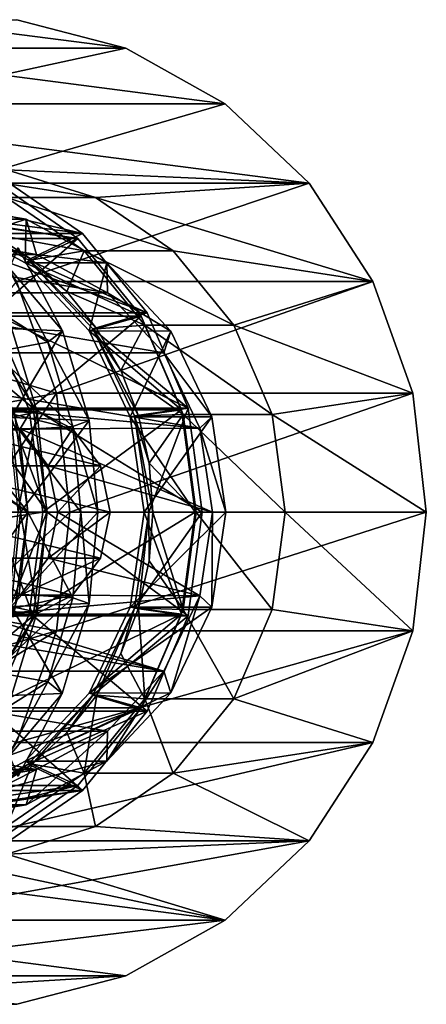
# Model space of a CAD drawing. Header units: metres. Extents: x -42 to 201, y -88 to 88.
# Tile 256 of 256: x 194 to 201, y -9 to 9. Entities that reach past the tile are written whole.
import ezdxf

# ---------------------------------------------------------------- set-up
doc = ezdxf.new("R2010")
doc.units = ezdxf.units.M
doc.layers.add('solid_500770_01', color=7, linetype='CONTINUOUS')

msp = doc.modelspace()

# ---------------------------------------------------------------- linework, layer by layer
at = {"layer": 'solid_500770_01'}
for points in [[(193.883163, 8.686164, -96.583252), (189.514465, 8.181493, -78.592453), (195.807648, 8.181493, -95.882797)], [(189.976898, 8.181493, -98.005013), (191.901382, 8.686164, -97.304558), (195.807648, 8.181493, -95.882797)], [(191.901382, 8.686164, -97.304558), (193.883163, 8.686164, -96.583252), (195.807648, 8.181493, -95.882797)], [(188.221298, 7.200977, -98.643997), (189.976898, 8.181493, -98.005013), (197.563248, 7.200977, -95.243813)], [(195.807648, 8.181493, -95.882797), (189.514465, 8.181493, -78.592453), (191.270081, 7.200977, -77.953468)], [(189.976898, 8.181493, -98.005013), (195.807648, 8.181493, -95.882797), (197.563248, 7.200977, -95.243813)], [(195.807648, 8.181493, -95.882797), (191.270081, 7.200977, -77.953468), (197.563248, 7.200977, -95.243813)], [(188.221298, 7.200977, -98.643997), (197.563248, 7.200977, -95.243813), (199.046906, 5.802061, -94.703796)], [(193.707962, 6.037852, -96.647018), (188.221298, 7.200977, -98.643997), (199.046906, 5.802061, -94.703796)], [(197.563248, 7.200977, -95.243813), (191.270081, 7.200977, -77.953468), (192.753738, 5.802061, -77.413452)], [(197.563248, 7.200977, -95.243813), (192.753738, 5.802061, -77.413452), (199.046906, 5.802061, -94.703796)], [(195.044998, 4.91255, -90.413818), (192.308823, 4.91255, -82.896278), (190.846329, 5.912644, -83.428581)], [(195.044998, 4.91255, -90.413818), (190.846329, 5.912644, -83.428581), (193.582489, 5.912644, -90.946121)], [(192.13475, 6.037911, -92.324402), (193.707962, 6.037852, -96.647018), (195.27327, 5.548789, -96.077293)], [(192.13475, 6.037911, -92.324402), (195.27327, 5.548789, -96.077293), (193.700195, 5.548755, -91.754631)], [(195.044998, 4.91255, -90.413818), (193.582489, 5.912644, -90.946121), (192.642456, 5.230811, -91.288269)], [(195.27327, 5.548789, -96.077293), (193.707962, 6.037852, -96.647018), (199.046906, 5.802061, -94.703796)], [(193.521667, 5.811763, -90.913994), (194.959808, 4.828156, -90.390549), (191.027924, 5.432905, -91.82164)], [(193.521667, 5.811763, -90.913994), (192.270493, 4.828156, -83.001747), (194.959808, 4.828156, -90.390549)], [(199.046906, 5.802061, -94.703796), (192.753738, 5.802061, -77.413452), (193.879501, 4.066358, -77.003708)], [(199.046906, 5.802061, -94.703796), (193.879501, 4.066358, -77.003708), (200.172668, 4.066358, -94.294052)], [(195.27327, 5.548789, -96.077293), (199.046906, 5.802061, -94.703796), (200.172668, 4.066358, -94.294052)], [(194.959808, 4.828156, -90.390549), (192.605362, 5.167068, -91.247498), (191.027924, 5.432905, -91.82164)], [(192.470703, 5.433, -95.785667), (194.04834, 5.16709, -95.211456), (192.844391, 4.779425, -96.812347)], [(192.605362, 5.167068, -91.247498), (194.04834, 5.16709, -95.211456), (192.470703, 5.433, -95.785667)], [(193.700195, 5.548755, -91.754631), (195.072723, 4.610073, -91.255066), (193.460129, 4.900536, -91.203499)], [(193.700195, 5.548755, -91.754631), (195.27327, 5.548789, -96.077293), (196.645767, 4.61024, -95.577744)], [(193.700195, 5.548755, -91.754631), (196.645767, 4.61024, -95.577744), (195.072723, 4.610073, -91.255066)], [(196.645767, 4.61024, -95.577744), (195.27327, 5.548789, -96.077293), (200.172668, 4.066358, -94.294052)], [(192.642456, 5.230811, -91.288269), (193.460129, 4.900536, -91.203499), (194.151627, 4.449594, -90.951813)], [(194.083221, 4.449594, -90.763878), (192.642456, 5.230811, -91.288269), (194.151627, 4.449594, -90.951813)], [(195.044998, 4.91255, -90.413818), (192.642456, 5.230811, -91.288269), (194.083221, 4.449594, -90.763878)], [(192.605362, 5.167068, -91.247498), (194.028473, 4.395538, -90.72953), (194.04834, 5.16709, -95.211456)], [(194.959808, 4.828156, -90.390549), (194.028473, 4.395538, -90.72953), (192.605362, 5.167068, -91.247498)], [(194.04834, 5.16709, -95.211456), (194.23259, 4.545337, -96.307083), (192.844391, 4.779425, -96.812347)], [(194.028473, 4.395538, -90.72953), (195.471558, 4.39539, -94.693451), (194.04834, 5.16709, -95.211456)], [(194.04834, 5.16709, -95.211456), (195.471558, 4.39539, -94.693451), (194.23259, 4.545337, -96.307083)], [(196.183548, 3.51444, -89.99942), (193.447388, 3.51444, -82.48188), (192.308823, 4.91255, -82.896278)], [(196.183548, 3.51444, -89.99942), (192.308823, 4.91255, -82.896278), (195.044998, 4.91255, -90.413818)], [(195.072723, 4.610073, -91.255066), (194.151627, 4.449594, -90.951813), (193.460129, 4.900536, -91.203499)], [(196.183548, 3.51444, -89.99942), (195.044998, 4.91255, -90.413818), (194.083221, 4.449594, -90.763878)], [(191.456177, 4.545337, -97.317612), (192.844391, 4.779425, -96.812347), (194.23259, 4.545337, -96.307083)], [(194.959808, 4.828156, -90.390549), (192.270493, 4.828156, -83.001747), (193.389221, 3.454003, -82.594566)], [(194.959808, 4.828156, -90.390549), (193.389221, 3.454003, -82.594566), (196.078522, 3.454003, -89.983376)], [(194.959808, 4.828156, -90.390549), (196.078522, 3.454003, -89.983376), (194.028473, 4.395538, -90.72953)], [(190.204437, 3.866439, -97.773216), (191.456177, 4.545337, -97.317612), (195.484344, 3.866439, -95.851479)], [(191.456177, 4.545337, -97.317612), (194.23259, 4.545337, -96.307083), (195.484344, 3.866439, -95.851479)], [(194.687546, 3.19649, -80.434235), (193.907211, 4.659175, -80.718239), (193.294708, 3.25531, -76.684471)], [(194.687546, 3.19649, -80.434235), (193.697571, 4.36606, -81.326645), (193.907211, 4.659175, -80.718239)], [(195.072723, 4.610073, -91.255066), (194.768311, 3.889087, -90.727356), (194.151627, 4.449594, -90.951813)], [(195.471558, 4.39539, -94.693451), (195.484344, 3.866439, -95.851479), (194.23259, 4.545337, -96.307083)], [(195.072723, 4.610073, -91.255066), (196.141144, 3.297909, -90.866196), (194.768311, 3.889087, -90.727356)], [(195.072723, 4.610073, -91.255066), (196.645767, 4.61024, -95.577744), (197.714264, 3.298167, -95.188843)], [(195.072723, 4.610073, -91.255066), (197.714264, 3.298167, -95.188843), (196.141144, 3.297909, -90.866196)], [(197.714264, 3.298167, -95.188843), (196.645767, 4.61024, -95.577744), (200.172668, 4.066358, -94.294052)], [(193.697571, 4.36606, -81.326645), (194.42894, 2.99405, -81.06044), (192.741577, 4.053691, -81.674591)], [(194.687546, 3.19649, -80.434235), (194.42894, 2.99405, -81.06044), (193.697571, 4.36606, -81.326645)], [(194.028473, 4.395538, -90.72953), (195.15799, 3.193733, -90.31842), (195.471558, 4.39539, -94.693451)], [(196.078522, 3.454003, -89.983376), (195.15799, 3.193733, -90.31842), (194.028473, 4.395538, -90.72953)], [(194.083221, 4.449594, -90.763878), (194.768311, 3.889087, -90.727356), (195.295013, 3.232819, -90.535652)], [(195.226608, 3.232819, -90.347717), (194.083221, 4.449594, -90.763878), (195.295013, 3.232819, -90.535652)], [(194.083221, 4.449594, -90.763878), (194.151627, 4.449594, -90.951813), (194.768311, 3.889087, -90.727356)], [(196.183548, 3.51444, -89.99942), (194.083221, 4.449594, -90.763878), (195.226608, 3.232819, -90.347717)], [(195.15799, 3.193733, -90.31842), (196.601028, 3.193437, -94.282356), (195.471558, 4.39539, -94.693451)], [(195.471558, 4.39539, -94.693451), (196.601028, 3.193437, -94.282356), (195.484344, 3.866439, -95.851479)], [(192.684753, 2.656394, -77.43856), (194.582367, 2.094349, -76.747887), (193.879501, 4.066358, -77.003708)], [(194.42894, 2.99405, -81.06044), (193.46965, 2.821397, -81.409599), (192.741577, 4.053691, -81.674591)], [(200.172668, 4.066358, -94.294052), (193.879501, 4.066358, -77.003708), (194.582367, 2.094349, -76.747887)], [(200.172668, 4.066358, -94.294052), (194.582367, 2.094349, -76.747887), (200.875549, 2.094349, -94.038231)], [(197.714264, 3.298167, -95.188843), (200.172668, 4.066358, -94.294052), (200.875549, 2.094349, -94.038231)], [(189.211121, 2.809384, -98.13475), (190.204437, 3.866439, -97.773216), (196.477646, 2.809384, -95.489944)], [(190.204437, 3.866439, -97.773216), (195.484344, 3.866439, -95.851479), (196.477646, 2.809384, -95.489944)], [(196.141144, 3.297909, -90.866196), (195.295013, 3.232819, -90.535652), (194.768311, 3.889087, -90.727356)], [(196.601028, 3.193437, -94.282356), (196.477646, 2.809384, -95.489944), (195.484344, 3.866439, -95.851479)], [(193.447388, 3.51444, -82.48188), (194.169708, 1.831495, -82.218971), (192.490448, 3.232819, -82.83017)], [(196.905869, 1.831495, -89.736511), (194.169708, 1.831495, -82.218971), (193.447388, 3.51444, -82.48188)], [(196.905869, 1.831495, -89.736511), (193.447388, 3.51444, -82.48188), (196.183548, 3.51444, -89.99942)], [(196.905869, 1.831495, -89.736511), (196.183548, 3.51444, -89.99942), (195.226608, 3.232819, -90.347717)], [(194.098938, 1.800387, -82.33625), (193.389221, 3.454003, -82.594566), (182.578293, 1.800387, -86.529427)], [(193.294708, 3.25531, -76.684471), (193.72493, 3.457262, -76.527878), (194.240936, 1.767249, -76.340073)], [(196.078522, 3.454003, -89.983376), (193.389221, 3.454003, -82.594566), (194.098938, 1.800387, -82.33625)], [(194.240936, 1.767249, -76.340073), (193.72493, 3.457262, -76.527878), (193.727905, 1.767249, -74.930534)], [(196.078522, 3.454003, -89.983376), (194.098938, 1.800387, -82.33625), (196.788239, 1.800387, -89.725052)], [(196.078522, 3.454003, -89.983376), (196.788239, 1.800387, -89.725052), (195.15799, 3.193733, -90.31842)], [(194.169708, 1.831495, -82.218971), (193.224548, 1.699593, -82.562981), (192.490448, 3.232819, -82.83017)], [(193.780823, 1.665684, -76.507538), (193.294708, 3.25531, -76.684471), (194.240936, 1.767249, -76.340073)], [(194.687546, 3.19649, -80.434235), (193.294708, 3.25531, -76.684471), (193.780823, 1.665684, -76.507538)], [(195.159058, 1.614137, -80.262466), (194.687546, 3.19649, -80.434235), (193.780823, 1.665684, -76.507538)], [(195.159058, 1.614137, -80.262466), (194.42894, 2.99405, -81.06044), (194.687546, 3.19649, -80.434235)], [(195.15799, 3.193733, -90.31842), (195.883301, 1.679166, -90.054428), (196.601028, 3.193437, -94.282356)], [(196.788239, 1.800387, -89.725052), (195.883301, 1.679166, -90.054428), (195.15799, 3.193733, -90.31842)], [(195.226608, 3.232819, -90.347717), (195.718765, 2.496948, -90.381424), (196.029114, 1.699593, -90.268463)], [(195.960724, 1.699593, -90.080521), (195.226608, 3.232819, -90.347717), (196.029114, 1.699593, -90.268463)], [(195.226608, 3.232819, -90.347717), (195.295013, 3.232819, -90.535652), (195.718765, 2.496948, -90.381424)], [(196.905869, 1.831495, -89.736511), (195.226608, 3.232819, -90.347717), (195.960724, 1.699593, -90.080521)], [(196.141144, 3.297909, -90.866196), (195.718765, 2.496948, -90.381424), (195.295013, 3.232819, -90.535652)], [(196.141144, 3.297909, -90.866196), (196.818909, 1.718569, -90.619507), (195.718765, 2.496948, -90.381424)], [(195.883301, 1.679166, -90.054428), (197.326187, 1.678889, -94.018417), (196.601028, 3.193437, -94.282356)], [(196.141144, 3.297909, -90.866196), (197.714264, 3.298167, -95.188843), (198.392136, 1.718787, -94.942116)], [(196.141144, 3.297909, -90.866196), (198.392136, 1.718787, -94.942116), (196.818909, 1.718569, -90.619507)], [(196.601028, 3.193437, -94.282356), (197.326187, 1.678889, -94.018417), (196.477646, 2.809384, -95.489944)], [(198.392136, 1.718787, -94.942116), (197.714264, 3.298167, -95.188843), (200.875549, 2.094349, -94.038231)], [(194.42894, 2.99405, -81.06044), (194.870438, 1.509956, -80.89975), (193.46965, 2.821397, -81.409599)], [(195.159058, 1.614137, -80.262466), (194.870438, 1.509956, -80.89975), (194.42894, 2.99405, -81.06044)], [(189.211121, 2.809384, -98.13475), (197.115601, 1.477298, -95.257751), (193.237076, 1.830915, -96.669418)], [(189.211121, 2.809384, -98.13475), (196.477646, 2.809384, -95.489944), (197.115601, 1.477298, -95.257751)], [(194.870438, 1.509956, -80.89975), (193.921799, 1.447439, -81.245026), (193.46965, 2.821397, -81.409599)], [(197.326187, 1.678889, -94.018417), (197.115601, 1.477298, -95.257751), (196.477646, 2.809384, -95.489944)], [(192.684753, 2.656394, -77.43856), (192.959381, 1.785384, -77.338608), (194.582367, 2.094349, -76.747887)], [(196.818909, 1.718569, -90.619507), (196.029114, 1.699593, -90.268463), (195.718765, 2.496948, -90.381424)], [(192.959381, 1.785384, -77.338608), (193.176956, 0, -77.259422), (194.582367, 2.094349, -76.747887)], [(193.176956, 0, -77.259422), (194.821411, 0, -76.660881), (194.582367, 2.094349, -76.747887)], [(200.875549, 2.094349, -94.038231), (194.582367, 2.094349, -76.747887), (194.821411, 0, -76.660881)], [(200.875549, 2.094349, -94.038231), (194.821411, 0, -76.660881), (201.114578, 0, -93.951225)], [(198.392136, 1.718787, -94.942116), (200.875549, 2.094349, -94.038231), (201.114578, 0, -93.951225)], [(194.098938, 1.800387, -82.33625), (182.334915, 0, -86.618004), (194.342316, 0, -82.247673)], [(194.098938, 1.800387, -82.33625), (182.578293, 1.800387, -86.529427), (182.334915, 0, -86.618004)], [(192.637329, 1.80702, -77.987915), (193.827698, 1.831495, -81.279282), (194.07518, 0, -81.189201)], [(192.818649, 0.904771, -77.921906), (192.637329, 1.80702, -77.987915), (194.07518, 0, -81.189201)], [(192.667542, 1.468279, -99.749992), (193.375153, 1.830915, -99.492447), (194.868149, 1.468279, -98.949043)], [(193.827698, 1.831495, -81.279282), (193.135483, 0, -81.531219), (194.07518, 0, -81.189201)], [(194.169708, 1.831495, -82.218971), (194.417206, 0, -82.128891), (193.224548, 1.699593, -82.562981)], [(193.237076, 1.830915, -96.669418), (194.160538, 1.830915, -99.206589), (193.375153, 1.830915, -99.492447)], [(193.237076, 1.830915, -96.669418), (193.944687, 1.468279, -96.411873), (194.160538, 1.830915, -99.206589)], [(197.115601, 1.477298, -95.257751), (193.944687, 1.468279, -96.411873), (193.237076, 1.830915, -96.669418)], [(193.375153, 1.830915, -99.492447), (194.160538, 1.830915, -99.206589), (194.868149, 1.468279, -98.949043)], [(194.240936, 1.767249, -76.340073), (193.727905, 1.767249, -74.930534), (193.902451, 0, -74.867004)], [(193.780823, 1.665684, -76.507538), (194.240936, 1.767249, -76.340073), (194.415482, 0, -76.276543)], [(194.240936, 1.767249, -76.340073), (193.902451, 0, -74.867004), (194.415482, 0, -76.276543)], [(193.944687, 1.468279, -96.411873), (194.868149, 1.468279, -98.949043), (194.160538, 1.830915, -99.206589)], [(196.788239, 1.800387, -89.725052), (194.098938, 1.800387, -82.33625), (194.342316, 0, -82.247673)], [(197.153366, 0, -89.646431), (194.417206, 0, -82.128891), (194.169708, 1.831495, -82.218971)], [(196.905869, 1.831495, -89.736511), (197.153366, 0, -89.646431), (194.169708, 1.831495, -82.218971)], [(196.788239, 1.800387, -89.725052), (194.342316, 0, -82.247673), (197.031616, 0, -89.636475)], [(196.788239, 1.800387, -89.725052), (197.031616, 0, -89.636475), (195.883301, 1.679166, -90.054428)], [(196.905869, 1.831495, -89.736511), (195.960724, 1.699593, -90.080521), (196.213669, 0, -89.988457)], [(196.905869, 1.831495, -89.736511), (196.213669, 0, -89.988457), (197.153366, 0, -89.646431)], [(194.417206, 0, -82.128891), (193.477509, 0, -82.470917), (193.224548, 1.699593, -82.562981)], [(193.780823, 1.665684, -76.507538), (194.415482, 0, -76.276543), (193.945633, 0, -76.447556)], [(195.159058, 1.614137, -80.262466), (193.780823, 1.665684, -76.507538), (193.945633, 0, -76.447556)], [(195.159058, 1.614137, -80.262466), (193.945633, 0, -76.447556), (195.313705, 0, -80.206322)], [(195.159058, 1.614137, -80.262466), (195.313705, 0, -80.206322), (194.870438, 1.509956, -80.89975)], [(195.883301, 1.679166, -90.054428), (196.13327, 0, -89.963448), (197.326187, 1.678889, -94.018417)], [(197.031616, 0, -89.636475), (196.13327, 0, -89.963448), (195.883301, 1.679166, -90.054428)], [(195.960724, 1.699593, -90.080521), (196.282074, 0, -90.176392), (196.213669, 0, -89.988457)], [(195.960724, 1.699593, -90.080521), (196.218445, 0.86039, -90.199554), (196.282074, 0, -90.176392)], [(195.960724, 1.699593, -90.080521), (196.029114, 1.699593, -90.268463), (196.218445, 0.86039, -90.199554)], [(196.818909, 1.718569, -90.619507), (196.218445, 0.86039, -90.199554), (196.029114, 1.699593, -90.268463)], [(196.13327, 0, -89.963448), (197.576065, 0, -93.927475), (197.326187, 1.678889, -94.018417)], [(196.818909, 1.718569, -90.619507), (197.051102, 0, -90.534996), (196.218445, 0.86039, -90.199554)], [(196.818909, 1.718569, -90.619507), (198.392136, 1.718787, -94.942116), (198.62439, 0, -94.857582)], [(196.818909, 1.718569, -90.619507), (198.62439, 0, -94.857582), (197.051102, 0, -90.534996)], [(197.326187, 1.678889, -94.018417), (197.576065, 0, -93.927475), (197.115601, 1.477298, -95.257751)], [(198.392136, 1.718787, -94.942116), (201.114578, 0, -93.951225), (198.62439, 0, -94.857582)], [(193.921799, 1.447439, -81.245026), (194.07518, 0, -81.189201), (191.869919, 1.446386, -75.606781)], [(194.07518, 0, -81.189201), (192.023056, 0, -75.551048), (191.869919, 1.446386, -75.606781)], [(192.177872, 0.814834, -99.928223), (192.667542, 1.468279, -99.749992), (195.357819, 0.814834, -98.770813)], [(192.667542, 1.468279, -99.749992), (194.868149, 1.468279, -98.949043), (195.357819, 0.814834, -98.770813)], [(194.870438, 1.509956, -80.89975), (195.014877, 0, -80.847183), (193.921799, 1.447439, -81.245026)], [(195.014877, 0, -80.847183), (194.07518, 0, -81.189201), (193.921799, 1.447439, -81.245026)], [(197.115601, 1.477298, -95.257751), (197.335571, 0, -95.177689), (193.944687, 1.468279, -96.411873)], [(193.944687, 1.468279, -96.411873), (194.434372, 0.814834, -96.233643), (194.868149, 1.468279, -98.949043)], [(197.335571, 0, -95.177689), (194.434372, 0.814834, -96.233643), (193.944687, 1.468279, -96.411873)], [(194.434372, 0.814834, -96.233643), (195.357819, 0.814834, -98.770813), (194.868149, 1.468279, -98.949043)], [(195.313705, 0, -80.206322), (195.014877, 0, -80.847183), (194.870438, 1.509956, -80.89975)], [(197.576065, 0, -93.927475), (197.335571, 0, -95.177689), (197.115601, 1.477298, -95.257751)], [(192.818649, 0.904771, -77.921906), (194.07518, 0, -81.189201), (192.878113, 0, -77.900276)], [(192.003098, 0, -99.991829), (192.177872, 0.814834, -99.928223), (195.532593, 0, -98.707207)], [(192.177872, 0.814834, -99.928223), (195.357819, 0.814834, -98.770813), (195.532593, 0, -98.707207)], [(194.434372, 0.814834, -96.233643), (194.609131, 0, -96.170036), (195.357819, 0.814834, -98.770813)], [(197.335571, 0, -95.177689), (194.609131, 0, -96.170036), (194.434372, 0.814834, -96.233643)], [(194.609131, 0, -96.170036), (195.532593, 0, -98.707207), (195.357819, 0.814834, -98.770813)], [(196.218445, 0.86039, -90.199554), (197.051102, 0, -90.534996), (196.282074, 0, -90.176392)], [(182.334915, 0, -86.618004), (182.578293, -1.800387, -86.529427), (194.342316, 0, -82.247673)], [(182.578293, -1.800387, -86.529427), (194.098938, -1.800387, -82.33625), (194.342316, 0, -82.247673)], [(195.357819, -0.814834, -98.770813), (192.003098, 0, -99.991829), (195.532593, 0, -98.707207)], [(195.357819, -0.814834, -98.770813), (192.177872, -0.814834, -99.928223), (192.003098, 0, -99.991829)], [(193.921799, -1.447439, -81.245026), (192.023056, 0, -75.551048), (194.07518, 0, -81.189201)], [(192.878113, 0, -77.900276), (194.07518, 0, -81.189201), (193.827698, -1.831495, -81.279282)], [(192.882538, -1.699593, -81.623291), (193.827698, -1.831495, -81.279282), (194.07518, 0, -81.189201)], [(192.882538, -1.699593, -81.623291), (194.07518, 0, -81.189201), (193.135483, 0, -81.531219)], [(192.959351, -1.785474, -77.338615), (194.582367, -2.094349, -76.747887), (194.821411, 0, -76.660881)], [(193.176956, 0, -77.259422), (192.959351, -1.785474, -77.338615), (194.821411, 0, -76.660881)], [(194.169708, -1.831495, -82.218971), (193.224548, -1.699593, -82.562981), (193.477509, 0, -82.470917)], [(194.169708, -1.831495, -82.218971), (193.477509, 0, -82.470917), (194.417206, 0, -82.128891)], [(194.415482, 0, -76.276543), (193.902451, 0, -74.867004), (193.727905, -1.767249, -74.930534)], [(194.240936, -1.767249, -76.340073), (194.415482, 0, -76.276543), (193.727905, -1.767249, -74.930534)], [(193.945633, 0, -76.447556), (194.240936, -1.767249, -76.340073), (193.780823, -1.665684, -76.507538)], [(193.780823, -1.665684, -76.507538), (195.158539, -1.616721, -80.262596), (195.313705, 0, -80.206322)], [(193.945633, 0, -76.447556), (193.780823, -1.665684, -76.507538), (195.313705, 0, -80.206322)], [(194.870102, -1.511493, -80.899872), (193.921799, -1.447439, -81.245026), (194.07518, 0, -81.189201)], [(193.945633, 0, -76.447556), (194.415482, 0, -76.276543), (194.240936, -1.767249, -76.340073)], [(195.014877, 0, -80.847183), (194.870102, -1.511493, -80.899872), (194.07518, 0, -81.189201)], [(197.031616, 0, -89.636475), (194.342316, 0, -82.247673), (194.098938, -1.800387, -82.33625)], [(196.788239, -1.800387, -89.725052), (197.031616, 0, -89.636475), (194.098938, -1.800387, -82.33625)], [(196.905869, -1.831495, -89.736511), (194.169708, -1.831495, -82.218971), (194.417206, 0, -82.128891)], [(197.153366, 0, -89.646431), (196.905869, -1.831495, -89.736511), (194.417206, 0, -82.128891)], [(194.434372, -0.814834, -96.233643), (195.357819, -0.814834, -98.770813), (195.532593, 0, -98.707207)], [(194.434372, -0.814834, -96.233643), (195.532593, 0, -98.707207), (194.609131, 0, -96.170036)], [(197.115601, -1.477298, -95.257751), (194.434372, -0.814834, -96.233643), (194.609131, 0, -96.170036)], [(201.114578, 0, -93.951225), (194.821411, 0, -76.660881), (194.582367, -2.094349, -76.747887)], [(200.875549, -2.094349, -94.038231), (201.114578, 0, -93.951225), (194.582367, -2.094349, -76.747887)], [(197.115601, -1.477298, -95.257751), (194.609131, 0, -96.170036), (197.335571, 0, -95.177689)], [(195.158539, -1.616721, -80.262596), (194.870102, -1.511493, -80.899872), (195.014877, 0, -80.847183)], [(195.158539, -1.616721, -80.262596), (195.014877, 0, -80.847183), (195.313705, 0, -80.206322)], [(195.883301, -1.679166, -90.054428), (197.576065, 0, -93.927475), (196.13327, 0, -89.963448)], [(197.326187, -1.678889, -94.018417), (197.576065, 0, -93.927475), (195.883301, -1.679166, -90.054428)], [(196.788239, -1.800387, -89.725052), (195.883301, -1.679166, -90.054428), (196.13327, 0, -89.963448)], [(196.029114, -1.699593, -90.268463), (195.960724, -1.699593, -90.080521), (196.213669, 0, -89.988457)], [(197.153366, 0, -89.646431), (196.213669, 0, -89.988457), (195.960724, -1.699593, -90.080521)], [(197.153366, 0, -89.646431), (195.960724, -1.699593, -90.080521), (196.905869, -1.831495, -89.736511)], [(196.218445, -0.86039, -90.199554), (196.029114, -1.699593, -90.268463), (196.213669, 0, -89.988457)], [(196.788239, -1.800387, -89.725052), (196.13327, 0, -89.963448), (197.031616, 0, -89.636475)], [(196.282074, 0, -90.176392), (196.218445, -0.86039, -90.199554), (196.213669, 0, -89.988457)], [(198.62439, 0, -94.857582), (198.392136, -1.718787, -94.942116), (197.051102, 0, -90.534996)], [(197.326187, -1.678889, -94.018417), (197.115601, -1.477298, -95.257751), (197.335571, 0, -95.177689)], [(197.326187, -1.678889, -94.018417), (197.335571, 0, -95.177689), (197.576065, 0, -93.927475)], [(200.875549, -2.094349, -94.038231), (198.392136, -1.718787, -94.942116), (198.62439, 0, -94.857582)], [(200.875549, -2.094349, -94.038231), (198.62439, 0, -94.857582), (201.114578, 0, -93.951225)], [(196.818909, -1.718569, -90.619507), (196.218445, -0.86039, -90.199554), (196.282074, 0, -90.176392)], [(197.051102, 0, -90.534996), (196.818909, -1.718569, -90.619507), (196.282074, 0, -90.176392)], [(198.392136, -1.718787, -94.942116), (196.818909, -1.718569, -90.619507), (197.051102, 0, -90.534996)], [(194.868149, -1.468279, -98.949043), (192.667542, -1.468279, -99.749992), (192.177872, -0.814834, -99.928223)], [(195.357819, -0.814834, -98.770813), (194.868149, -1.468279, -98.949043), (192.177872, -0.814834, -99.928223)], [(193.944687, -1.468279, -96.411873), (194.868149, -1.468279, -98.949043), (195.357819, -0.814834, -98.770813)], [(193.944687, -1.468279, -96.411873), (195.357819, -0.814834, -98.770813), (194.434372, -0.814834, -96.233643)], [(197.115601, -1.477298, -95.257751), (193.944687, -1.468279, -96.411873), (194.434372, -0.814834, -96.233643)], [(196.818909, -1.718569, -90.619507), (196.029114, -1.699593, -90.268463), (196.218445, -0.86039, -90.199554)], [(196.477646, -2.809384, -95.489944), (188.573166, -1.477298, -98.366943), (192.451691, -1.830915, -96.955276)], [(196.477646, -2.809384, -95.489944), (189.211121, -2.809384, -98.13475), (188.573166, -1.477298, -98.366943)], [(194.160538, -1.830915, -99.206589), (193.375153, -1.830915, -99.492447), (192.667542, -1.468279, -99.749992)], [(194.868149, -1.468279, -98.949043), (194.160538, -1.830915, -99.206589), (192.667542, -1.468279, -99.749992)], [(193.237076, -1.830915, -96.669418), (194.160538, -1.830915, -99.206589), (194.868149, -1.468279, -98.949043)], [(193.237076, -1.830915, -96.669418), (194.868149, -1.468279, -98.949043), (193.944687, -1.468279, -96.411873)], [(197.115601, -1.477298, -95.257751), (193.237076, -1.830915, -96.669418), (193.944687, -1.468279, -96.411873)], [(197.115601, -1.477298, -95.257751), (196.477646, -2.809384, -95.489944), (193.237076, -1.830915, -96.669418)], [(194.870102, -1.511493, -80.899872), (193.46965, -2.821397, -81.409599), (193.921799, -1.447439, -81.245026)], [(194.870102, -1.511493, -80.899872), (194.427719, -2.997012, -81.06089), (193.46965, -2.821397, -81.409599)], [(195.158539, -1.616721, -80.262596), (194.427719, -2.997012, -81.06089), (194.870102, -1.511493, -80.899872)], [(196.601028, -3.193437, -94.282356), (196.477646, -2.809384, -95.489944), (197.115601, -1.477298, -95.257751)], [(197.326187, -1.678889, -94.018417), (196.601028, -3.193437, -94.282356), (197.115601, -1.477298, -95.257751)], [(194.169708, -1.831495, -82.218971), (192.490448, -3.232819, -82.83017), (193.224548, -1.699593, -82.562981)], [(193.780823, -1.665684, -76.507538), (194.240936, -1.767249, -76.340073), (193.294708, -3.25531, -76.684471)], [(193.780823, -1.665684, -76.507538), (193.294708, -3.25531, -76.684471), (194.685852, -3.200641, -80.434845)], [(193.780823, -1.665684, -76.507538), (194.685852, -3.200641, -80.434845), (195.158539, -1.616721, -80.262596)], [(194.685852, -3.200641, -80.434845), (194.427719, -2.997012, -81.06089), (195.158539, -1.616721, -80.262596)], [(197.326187, -1.678889, -94.018417), (195.883301, -1.679166, -90.054428), (195.15799, -3.193733, -90.31842)], [(197.326187, -1.678889, -94.018417), (195.15799, -3.193733, -90.31842), (196.601028, -3.193437, -94.282356)], [(196.788239, -1.800387, -89.725052), (195.15799, -3.193733, -90.31842), (195.883301, -1.679166, -90.054428)], [(195.295013, -3.232819, -90.535652), (195.226608, -3.232819, -90.347717), (195.960724, -1.699593, -90.080521)], [(196.905869, -1.831495, -89.736511), (195.960724, -1.699593, -90.080521), (195.226608, -3.232819, -90.347717)], [(195.718765, -2.496948, -90.381424), (195.295013, -3.232819, -90.535652), (195.960724, -1.699593, -90.080521)], [(196.029114, -1.699593, -90.268463), (195.718765, -2.496948, -90.381424), (195.960724, -1.699593, -90.080521)], [(196.141144, -3.297909, -90.866196), (195.718765, -2.496948, -90.381424), (196.029114, -1.699593, -90.268463)], [(196.818909, -1.718569, -90.619507), (196.141144, -3.297909, -90.866196), (196.029114, -1.699593, -90.268463)], [(197.714264, -3.298167, -95.188843), (196.141144, -3.297909, -90.866196), (196.818909, -1.718569, -90.619507)], [(198.392136, -1.718787, -94.942116), (197.714264, -3.298167, -95.188843), (196.818909, -1.718569, -90.619507)], [(200.875549, -2.094349, -94.038231), (197.714264, -3.298167, -95.188843), (198.392136, -1.718787, -94.942116)], [(182.578293, -1.800387, -86.529427), (183.28801, -3.454003, -86.271103), (194.098938, -1.800387, -82.33625)], [(183.28801, -3.454003, -86.271103), (193.389221, -3.454003, -82.594566), (194.098938, -1.800387, -82.33625)], [(192.451691, -1.830915, -96.955276), (193.375153, -1.830915, -99.492447), (194.160538, -1.830915, -99.206589)], [(192.451691, -1.830915, -96.955276), (194.160538, -1.830915, -99.206589), (193.237076, -1.830915, -96.669418)], [(196.477646, -2.809384, -95.489944), (192.451691, -1.830915, -96.955276), (193.237076, -1.830915, -96.669418)], [(194.169708, -1.831495, -82.218971), (193.447388, -3.51444, -82.48188), (192.490448, -3.232819, -82.83017)], [(192.959351, -1.785474, -77.338615), (192.684708, -2.656512, -77.438583), (194.582367, -2.094349, -76.747887)], [(194.240936, -1.767249, -76.340073), (193.727905, -1.767249, -74.930534), (193.211899, -3.457262, -75.11834)], [(193.72493, -3.457262, -76.527878), (194.240936, -1.767249, -76.340073), (193.211899, -3.457262, -75.11834)], [(193.294708, -3.25531, -76.684471), (194.240936, -1.767249, -76.340073), (193.72493, -3.457262, -76.527878)], [(196.788239, -1.800387, -89.725052), (194.098938, -1.800387, -82.33625), (193.389221, -3.454003, -82.594566)], [(196.788239, -1.800387, -89.725052), (193.389221, -3.454003, -82.594566), (196.078522, -3.454003, -89.983376)], [(196.183548, -3.51444, -89.99942), (193.447388, -3.51444, -82.48188), (194.169708, -1.831495, -82.218971)], [(196.905869, -1.831495, -89.736511), (196.183548, -3.51444, -89.99942), (194.169708, -1.831495, -82.218971)], [(196.788239, -1.800387, -89.725052), (196.078522, -3.454003, -89.983376), (195.15799, -3.193733, -90.31842)], [(196.905869, -1.831495, -89.736511), (195.226608, -3.232819, -90.347717), (196.183548, -3.51444, -89.99942)], [(192.303589, -3.485028, -77.577301), (193.879501, -4.066358, -77.003708), (194.582367, -2.094349, -76.747887)], [(192.684708, -2.656512, -77.438583), (192.303589, -3.485028, -77.577301), (194.582367, -2.094349, -76.747887)], [(200.875549, -2.094349, -94.038231), (194.582367, -2.094349, -76.747887), (193.879501, -4.066358, -77.003708)], [(200.875549, -2.094349, -94.038231), (193.879501, -4.066358, -77.003708), (200.172668, -4.066358, -94.294052)], [(200.875549, -2.094349, -94.038231), (200.172668, -4.066358, -94.294052), (197.714264, -3.298167, -95.188843)], [(196.141144, -3.297909, -90.866196), (195.295013, -3.232819, -90.535652), (195.718765, -2.496948, -90.381424)], [(195.484344, -3.866439, -95.851479), (190.204437, -3.866439, -97.773216), (189.211121, -2.809384, -98.13475)], [(196.477646, -2.809384, -95.489944), (195.484344, -3.866439, -95.851479), (189.211121, -2.809384, -98.13475)], [(194.427719, -2.997012, -81.06089), (192.741577, -4.053691, -81.674591), (193.46965, -2.821397, -81.409599)], [(195.471558, -4.39539, -94.693451), (195.484344, -3.866439, -95.851479), (196.477646, -2.809384, -95.489944)], [(196.601028, -3.193437, -94.282356), (195.471558, -4.39539, -94.693451), (196.477646, -2.809384, -95.489944)], [(194.427719, -2.997012, -81.06089), (193.695465, -4.369172, -81.327408), (192.741577, -4.053691, -81.674591)], [(194.685852, -3.200641, -80.434845), (193.695465, -4.369172, -81.327408), (194.427719, -2.997012, -81.06089)], [(193.294708, -3.25531, -76.684471), (193.904312, -4.663472, -80.719284), (194.685852, -3.200641, -80.434845)], [(193.904312, -4.663472, -80.719284), (193.695465, -4.369172, -81.327408), (194.685852, -3.200641, -80.434845)], [(196.601028, -3.193437, -94.282356), (195.15799, -3.193733, -90.31842), (194.028473, -4.395538, -90.72953)], [(196.601028, -3.193437, -94.282356), (194.028473, -4.395538, -90.72953), (195.471558, -4.39539, -94.693451)], [(196.078522, -3.454003, -89.983376), (194.028473, -4.395538, -90.72953), (195.15799, -3.193733, -90.31842)], [(194.151627, -4.449594, -90.951813), (194.083221, -4.449594, -90.763878), (195.226608, -3.232819, -90.347717)], [(196.183548, -3.51444, -89.99942), (195.226608, -3.232819, -90.347717), (194.083221, -4.449594, -90.763878)], [(194.768311, -3.889087, -90.727356), (194.151627, -4.449594, -90.951813), (195.226608, -3.232819, -90.347717)], [(195.295013, -3.232819, -90.535652), (194.768311, -3.889087, -90.727356), (195.226608, -3.232819, -90.347717)], [(195.072723, -4.610073, -91.255066), (194.768311, -3.889087, -90.727356), (195.295013, -3.232819, -90.535652)], [(196.141144, -3.297909, -90.866196), (195.072723, -4.610073, -91.255066), (195.295013, -3.232819, -90.535652)], [(196.645767, -4.61024, -95.577744), (195.072723, -4.610073, -91.255066), (196.141144, -3.297909, -90.866196)], [(197.714264, -3.298167, -95.188843), (196.645767, -4.61024, -95.577744), (196.141144, -3.297909, -90.866196)], [(200.172668, -4.066358, -94.294052), (196.645767, -4.61024, -95.577744), (197.714264, -3.298167, -95.188843)], [(196.078522, -3.454003, -89.983376), (193.389221, -3.454003, -82.594566), (192.270493, -4.828156, -83.001747)], [(196.078522, -3.454003, -89.983376), (192.270493, -4.828156, -83.001747), (194.959808, -4.828156, -90.390549)], [(196.078522, -3.454003, -89.983376), (194.959808, -4.828156, -90.390549), (194.028473, -4.395538, -90.72953)], [(195.044998, -4.91255, -90.413818), (192.308823, -4.91255, -82.896278), (193.447388, -3.51444, -82.48188)], [(196.183548, -3.51444, -89.99942), (195.044998, -4.91255, -90.413818), (193.447388, -3.51444, -82.48188)], [(196.183548, -3.51444, -89.99942), (194.083221, -4.449594, -90.763878), (195.044998, -4.91255, -90.413818)], [(194.23259, -4.545337, -96.307083), (191.456177, -4.545337, -97.317612), (190.204437, -3.866439, -97.773216)], [(195.484344, -3.866439, -95.851479), (194.23259, -4.545337, -96.307083), (190.204437, -3.866439, -97.773216)], [(194.04834, -5.16709, -95.211456), (194.23259, -4.545337, -96.307083), (195.484344, -3.866439, -95.851479)], [(195.471558, -4.39539, -94.693451), (194.04834, -5.16709, -95.211456), (195.484344, -3.866439, -95.851479)], [(195.072723, -4.610073, -91.255066), (194.151627, -4.449594, -90.951813), (194.768311, -3.889087, -90.727356)], [(200.172668, -4.066358, -94.294052), (193.879501, -4.066358, -77.003708), (192.753738, -5.802061, -77.413452)], [(200.172668, -4.066358, -94.294052), (192.753738, -5.802061, -77.413452), (199.046906, -5.802061, -94.703796)], [(200.172668, -4.066358, -94.294052), (199.046906, -5.802061, -94.703796), (196.645767, -4.61024, -95.577744)], [(195.471558, -4.39539, -94.693451), (194.028473, -4.395538, -90.72953), (192.605362, -5.167068, -91.247498)], [(195.471558, -4.39539, -94.693451), (192.605362, -5.167068, -91.247498), (194.04834, -5.16709, -95.211456)], [(194.959808, -4.828156, -90.390549), (192.605362, -5.167068, -91.247498), (194.028473, -4.395538, -90.72953)], [(192.710861, -5.230811, -91.476212), (192.642456, -5.230811, -91.288269), (194.083221, -4.449594, -90.763878)], [(195.044998, -4.91255, -90.413818), (194.083221, -4.449594, -90.763878), (192.642456, -5.230811, -91.288269)], [(193.460129, -4.900536, -91.203499), (192.710861, -5.230811, -91.476212), (194.083221, -4.449594, -90.763878)], [(194.151627, -4.449594, -90.951813), (193.460129, -4.900536, -91.203499), (194.083221, -4.449594, -90.763878)], [(193.700195, -5.548755, -91.754631), (193.460129, -4.900536, -91.203499), (194.151627, -4.449594, -90.951813)], [(195.072723, -4.610073, -91.255066), (193.700195, -5.548755, -91.754631), (194.151627, -4.449594, -90.951813)], [(194.23259, -4.545337, -96.307083), (192.844391, -4.779425, -96.812347), (191.456177, -4.545337, -97.317612)], [(192.470703, -5.433, -95.785667), (192.844391, -4.779425, -96.812347), (194.23259, -4.545337, -96.307083)], [(194.04834, -5.16709, -95.211456), (192.470703, -5.433, -95.785667), (194.23259, -4.545337, -96.307083)], [(195.27327, -5.548789, -96.077293), (193.700195, -5.548755, -91.754631), (195.072723, -4.610073, -91.255066)], [(196.645767, -4.61024, -95.577744), (195.27327, -5.548789, -96.077293), (195.072723, -4.610073, -91.255066)], [(199.046906, -5.802061, -94.703796), (195.27327, -5.548789, -96.077293), (196.645767, -4.61024, -95.577744)], [(194.959808, -4.828156, -90.390549), (192.270493, -4.828156, -83.001747), (190.832352, -5.811763, -83.525192)], [(194.959808, -4.828156, -90.390549), (190.832352, -5.811763, -83.525192), (193.521667, -5.811763, -90.913994)], [(194.959808, -4.828156, -90.390549), (193.521667, -5.811763, -90.913994), (192.605362, -5.167068, -91.247498)], [(195.044998, -4.91255, -90.413818), (191.045364, -5.5, -91.869568), (188.508224, -5.912644, -92.793007)], [(195.044998, -4.91255, -90.413818), (188.508224, -5.912644, -92.793007), (193.582489, -5.912644, -90.946121)], [(195.044998, -4.91255, -90.413818), (192.642456, -5.230811, -91.288269), (191.045364, -5.5, -91.869568)], [(195.044998, -4.91255, -90.413818), (193.582489, -5.912644, -90.946121), (192.308823, -4.91255, -82.896278)], [(194.04834, -5.16709, -95.211456), (192.605362, -5.167068, -91.247498), (191.027924, -5.432905, -91.82164)], [(194.04834, -5.16709, -95.211456), (191.027924, -5.432905, -91.82164), (192.470703, -5.433, -95.785667)], [(195.27327, -5.548789, -96.077293), (193.707962, -6.037852, -96.647018), (193.700195, -5.548755, -91.754631)], [(199.046906, -5.802061, -94.703796), (193.707962, -6.037852, -96.647018), (195.27327, -5.548789, -96.077293)], [(197.563248, -7.200977, -95.243813), (186.737625, -5.802061, -99.184013), (192.076584, -6.037852, -97.240791)], [(197.563248, -7.200977, -95.243813), (188.221298, -7.200977, -98.643997), (186.737625, -5.802061, -99.184013)], [(199.046906, -5.802061, -94.703796), (192.753738, -5.802061, -77.413452), (191.270081, -7.200977, -77.953468)], [(199.046906, -5.802061, -94.703796), (191.270081, -7.200977, -77.953468), (197.563248, -7.200977, -95.243813)], [(199.046906, -5.802061, -94.703796), (197.563248, -7.200977, -95.243813), (193.707962, -6.037852, -96.647018)], [(197.563248, -7.200977, -95.243813), (192.076584, -6.037852, -97.240791), (193.707962, -6.037852, -96.647018)], [(195.807648, -8.181493, -95.882797), (189.976898, -8.181493, -98.005013), (188.221298, -7.200977, -98.643997)], [(197.563248, -7.200977, -95.243813), (195.807648, -8.181493, -95.882797), (188.221298, -7.200977, -98.643997)], [(197.563248, -7.200977, -95.243813), (191.270081, -7.200977, -77.953468), (189.514465, -8.181493, -78.592453)], [(197.563248, -7.200977, -95.243813), (189.514465, -8.181493, -78.592453), (195.807648, -8.181493, -95.882797)], [(195.807648, -8.181493, -95.882797), (189.514465, -8.181493, -78.592453), (187.589996, -8.686164, -79.292908)], [(195.807648, -8.181493, -95.882797), (187.589996, -8.686164, -79.292908), (193.883163, -8.686164, -96.583252)], [(195.807648, -8.181493, -95.882797), (193.883163, -8.686164, -96.583252), (189.976898, -8.181493, -98.005013)]]:
    msp.add_3dface(points, dxfattribs=at)

doc.saveas('drawing.dxf')
